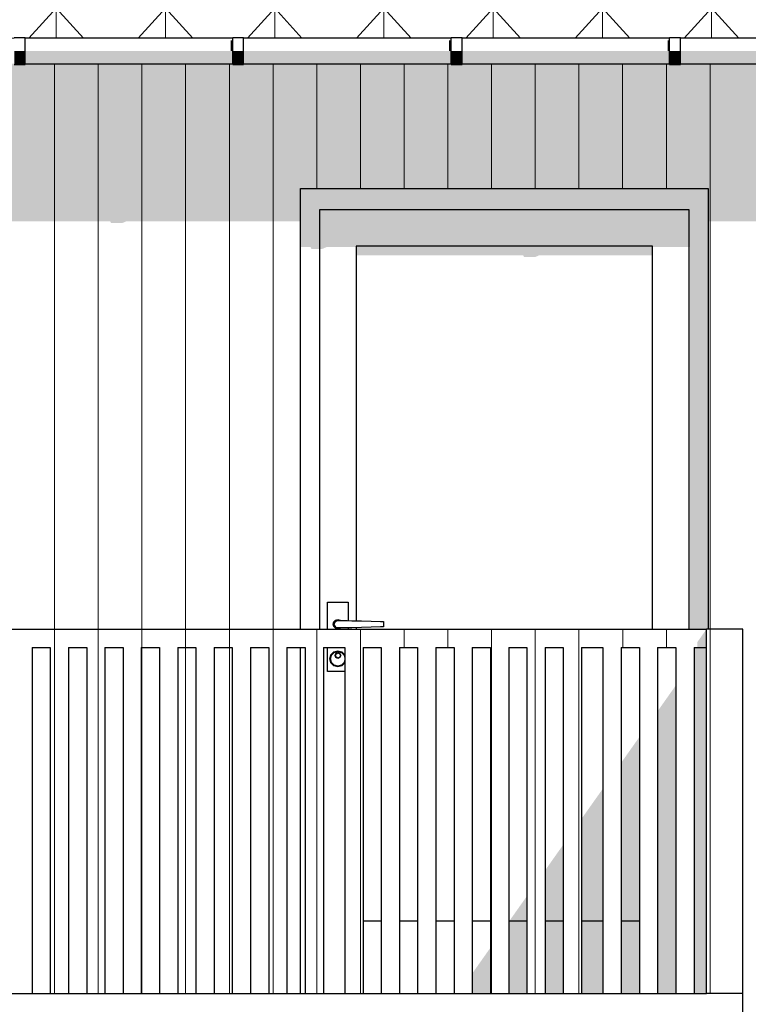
# Model space of a CAD drawing. Header units: millimetres. Extents: x -187988 to -148208, y 72497 to 86342.
# Tile 12 of 22: x -170180 to -168179, y 81171 to 83873. Entities that reach past the tile are written whole.
import ezdxf

# ---------------------------------------------------------------- set-up
doc = ezdxf.new("R2010")
doc.units = ezdxf.units.MM
doc.header["$LTSCALE"] = 0.5
doc.header["$MEASUREMENT"] = 0
doc.linetypes.add('PLINE', pattern=[0])
for name, color, linetype in [('23-- Yttervegger(Nye konstruksjoner)', 7, 'Continuous'), ('231- Bærende yttervegger(Nye konstruksjoner)', 7, 'Continuous'), ('244- Vinduer_ dører_ foldevegger(Nye konstruksjoner)', 7, 'Continuous'), ('25-- Dekker(Nye konstruksjoner)', 7, 'Continuous'), ('265- Gesimser_ takrenner og nedløp(Nye konstruksjoner)', 7, 'Continuous')]:
    doc.layers.add(name, color=color, linetype=linetype)
doc.layers.add('235- Utvendig kledning og overflate(Nye konstruksjoner)', color=7, linetype='Continuous', lineweight=0)
doc.layers.add('262- Taktekking(Nye konstruksjoner)', color=7, linetype='Continuous', lineweight=0)

# ---------------------------------------------------------------- blocks, each defined once
blk = doc.blocks.new('*X13')
at = {"layer": '235- Utvendig kledning og overflate(Nye konstruksjoner)', "linetype": 'PLINE'}
for p, q in [((-170084.1, 83752.4), (-170084.1, 82200)), ((-170084.1, 82200), (-170084.1, 83752.4)), ((-169964, 83752.4), (-169964, 82200)), ((-169964, 82200), (-169964, 83752.4)), ((-169844, 83752.4), (-169844, 82200)), ((-169844, 82200), (-169844, 83752.4)), ((-169724, 83752.4), (-169724, 82200)), ((-169724, 82200), (-169724, 83752.4)), ((-169603.9, 83752.4), (-169603.9, 82200)), ((-169603.9, 82200), (-169603.9, 83752.4)), ((-169483.9, 83752.4), (-169483.9, 82200)), ((-169483.9, 82200), (-169483.9, 83752.4)), ((-169363.9, 83752.4), (-169363.9, 83410)), ((-169363.9, 83410), (-169363.9, 83752.4)), ((-169243.8, 83752.4), (-169243.8, 83410)), ((-169243.8, 83410), (-169243.8, 83752.4)), ((-169123.8, 83752.4), (-169123.8, 83410)), ((-169123.8, 83410), (-169123.8, 83752.4)), ((-169003.8, 83752.4), (-169003.8, 83410)), ((-169003.8, 83410), (-169003.8, 83752.4)), ((-168883.8, 83752.4), (-168883.8, 83410)), ((-168883.8, 83410), (-168883.8, 83752.4)), ((-168763.7, 83752.4), (-168763.7, 83410)), ((-168763.7, 83410), (-168763.7, 83752.4)), ((-168643.7, 83752.4), (-168643.7, 83410)), ((-168643.7, 83410), (-168643.7, 83752.4)), ((-168523.7, 83752.4), (-168523.7, 83410)), ((-168523.7, 83410), (-168523.7, 83752.4)), ((-168403.6, 83752.4), (-168403.6, 83410)), ((-168403.6, 83410), (-168403.6, 83752.4)), ((-168283.6, 83752.4), (-168283.6, 82200)), ((-168283.6, 82200), (-168283.6, 83752.4))]:
    blk.add_line(p, q, dxfattribs=at)
blk = doc.blocks.new('*X45')
at = {"layer": '235- Utvendig kledning og overflate(Nye konstruksjoner)', "linetype": 'PLINE'}
for p, q in [((-169844, 82150), (-169844, 81200)), ((-169844, 81200), (-169844, 82150))]:
    blk.add_line(p, q, dxfattribs=at)
blk = doc.blocks.new('*X46')
at = {"layer": '235- Utvendig kledning og overflate(Nye konstruksjoner)', "linetype": 'PLINE'}
for p, q in [((-169724, 82150), (-169724, 81200)), ((-169724, 81200), (-169724, 82150))]:
    blk.add_line(p, q, dxfattribs=at)
blk = doc.blocks.new('*X47')
at = {"layer": '235- Utvendig kledning og overflate(Nye konstruksjoner)', "linetype": 'PLINE'}
for p, q in [((-169603.9, 82150), (-169603.9, 81200)), ((-169603.9, 81200), (-169603.9, 82150))]:
    blk.add_line(p, q, dxfattribs=at)
blk = doc.blocks.new('*X246')
at = {"layer": '235- Utvendig kledning og overflate(Nye konstruksjoner)', "linetype": 'PLINE'}
for p, q in [((-169964, 82150), (-169964, 81200)), ((-169964, 81200), (-169964, 82150))]:
    blk.add_line(p, q, dxfattribs=at)
blk = doc.blocks.new('*X247')
at = {"layer": '235- Utvendig kledning og overflate(Nye konstruksjoner)', "linetype": 'PLINE'}
for p, q in [((-170084.1, 82150), (-170084.1, 81200)), ((-170084.1, 81200), (-170084.1, 82150))]:
    blk.add_line(p, q, dxfattribs=at)
blk = doc.blocks.new('*X250')
at = {"layer": '235- Utvendig kledning og overflate(Nye konstruksjoner)', "linetype": 'PLINE'}
for p, q in [((-169363.9, 82150), (-169363.9, 81200)), ((-169363.9, 81200), (-169363.9, 82150))]:
    blk.add_line(p, q, dxfattribs=at)
blk = doc.blocks.new('*X251')
at = {"layer": '235- Utvendig kledning og overflate(Nye konstruksjoner)', "linetype": 'PLINE'}
for p, q in [((-169483.9, 82150), (-169483.9, 81200)), ((-169483.9, 81200), (-169483.9, 82150))]:
    blk.add_line(p, q, dxfattribs=at)
blk = doc.blocks.new('*X252')
at = {"layer": '235- Utvendig kledning og overflate(Nye konstruksjoner)', "linetype": 'PLINE'}
for p, q in [((-169243.8, 82150), (-169243.8, 81200)), ((-169243.8, 81200), (-169243.8, 82150))]:
    blk.add_line(p, q, dxfattribs=at)
blk = doc.blocks.new('*X256')
at = {"layer": '235- Utvendig kledning og overflate(Nye konstruksjoner)', "linetype": 'PLINE'}
for p, q in [((-168883.8, 82150), (-168883.8, 81200)), ((-168883.8, 81200), (-168883.8, 82150))]:
    blk.add_line(p, q, dxfattribs=at)
blk = doc.blocks.new('*X257')
at = {"layer": '235- Utvendig kledning og overflate(Nye konstruksjoner)', "linetype": 'PLINE'}
for p, q in [((-168763.7, 82150), (-168763.7, 81200)), ((-168763.7, 81200), (-168763.7, 82150))]:
    blk.add_line(p, q, dxfattribs=at)
blk = doc.blocks.new('*X258')
at = {"layer": '235- Utvendig kledning og overflate(Nye konstruksjoner)', "linetype": 'PLINE'}
for p, q in [((-168643.7, 82150), (-168643.7, 81200)), ((-168643.7, 81200), (-168643.7, 82150))]:
    blk.add_line(p, q, dxfattribs=at)
blk = doc.blocks.new('*X283')
at = {"layer": '235- Utvendig kledning og overflate(Nye konstruksjoner)', "linetype": 'PLINE'}
for p, q in [((-168283.6, 82200), (-168283.6, 81200)), ((-168283.6, 81200), (-168283.6, 82200))]:
    blk.add_line(p, q, dxfattribs=at)
blk = doc.blocks.new('*X284')
at = {"layer": '235- Utvendig kledning og overflate(Nye konstruksjoner)', "linetype": 'PLINE'}
for p, q in [((-172964.8, 82200), (-172964.8, 82150)), ((-172964.8, 82150), (-172964.8, 82200)), ((-172844.8, 82200), (-172844.8, 82150)), ((-172844.8, 82150), (-172844.8, 82200)), ((-172724.7, 82200), (-172724.7, 82150)), ((-172724.7, 82150), (-172724.7, 82200)), ((-172604.7, 82200), (-172604.7, 82150)), ((-172604.7, 82150), (-172604.7, 82200)), ((-172484.7, 82200), (-172484.7, 82150)), ((-172484.7, 82150), (-172484.7, 82200)), ((-172364.6, 82200), (-172364.6, 82150)), ((-172364.6, 82150), (-172364.6, 82200)), ((-172244.6, 82200), (-172244.6, 82150)), ((-172244.6, 82150), (-172244.6, 82200)), ((-172124.6, 82200), (-172124.6, 82150)), ((-172124.6, 82150), (-172124.6, 82200)), ((-172004.5, 82200), (-172004.5, 82150)), ((-172004.5, 82150), (-172004.5, 82200)), ((-171884.5, 82200), (-171884.5, 82150)), ((-171884.5, 82150), (-171884.5, 82200)), ((-171764.5, 82200), (-171764.5, 82150)), ((-171764.5, 82150), (-171764.5, 82200)), ((-171644.4, 82200), (-171644.4, 82150)), ((-171644.4, 82150), (-171644.4, 82200)), ((-171524.4, 82200), (-171524.4, 82150)), ((-171524.4, 82150), (-171524.4, 82200)), ((-171404.4, 82200), (-171404.4, 82150)), ((-171404.4, 82150), (-171404.4, 82200)), ((-171284.4, 82200), (-171284.4, 82150)), ((-171284.4, 82150), (-171284.4, 82200)), ((-171164.3, 82200), (-171164.3, 82150)), ((-171164.3, 82150), (-171164.3, 82200)), ((-171044.3, 82200), (-171044.3, 82150)), ((-171044.3, 82150), (-171044.3, 82200)), ((-170924.3, 82200), (-170924.3, 82150)), ((-170924.3, 82150), (-170924.3, 82200)), ((-170804.2, 82200), (-170804.2, 82150)), ((-170804.2, 82150), (-170804.2, 82200)), ((-170684.2, 82200), (-170684.2, 82150)), ((-170684.2, 82150), (-170684.2, 82200)), ((-170564.2, 82200), (-170564.2, 82150)), ((-170564.2, 82150), (-170564.2, 82200)), ((-170444.1, 82200), (-170444.1, 82150)), ((-170444.1, 82150), (-170444.1, 82200)), ((-170324.1, 82200), (-170324.1, 82150)), ((-170324.1, 82150), (-170324.1, 82200)), ((-170204.1, 82200), (-170204.1, 82150)), ((-170204.1, 82150), (-170204.1, 82200)), ((-170084, 82200), (-170084, 82150)), ((-170084, 82150), (-170084, 82200)), ((-169964, 82200), (-169964, 82150)), ((-169964, 82150), (-169964, 82200)), ((-169844, 82200), (-169844, 82150)), ((-169844, 82150), (-169844, 82200)), ((-169723.9, 82200), (-169723.9, 82150)), ((-169723.9, 82150), (-169723.9, 82200)), ((-169603.9, 82200), (-169603.9, 82150)), ((-169603.9, 82150), (-169603.9, 82200)), ((-169483.9, 82200), (-169483.9, 82150)), ((-169483.9, 82150), (-169483.9, 82200)), ((-169363.9, 82200), (-169363.9, 82150)), ((-169363.9, 82150), (-169363.9, 82200)), ((-169243.8, 82200), (-169243.8, 82150)), ((-169243.8, 82150), (-169243.8, 82200)), ((-169123.8, 82200), (-169123.8, 82150)), ((-169123.8, 82150), (-169123.8, 82200)), ((-169003.8, 82200), (-169003.8, 82150)), ((-169003.8, 82150), (-169003.8, 82200)), ((-168883.7, 82200), (-168883.7, 82150)), ((-168883.7, 82150), (-168883.7, 82200)), ((-168763.7, 82200), (-168763.7, 82150)), ((-168763.7, 82150), (-168763.7, 82200)), ((-168643.7, 82200), (-168643.7, 82150)), ((-168643.7, 82150), (-168643.7, 82200)), ((-168523.6, 82200), (-168523.6, 82150)), ((-168523.6, 82150), (-168523.6, 82200)), ((-168403.6, 82200), (-168403.6, 82150)), ((-168403.6, 82150), (-168403.6, 82200))]:
    blk.add_line(p, q, dxfattribs=at)

msp = doc.modelspace()

# ---------------------------------------------------------------- hatches: boundary and pattern name
at = {"layer": '23-- Yttervegger(Nye konstruksjoner)', "linetype": 'Continuous'}
h = msp.add_hatch(color=256, dxfattribs=at)
h.paths.add_polyline_path([(-173093.7, 83752.4), (-173093.7, 83539.5), (-172792.2, 83539.6), (-172792.2, 83539.5), (-173093.7, 83539.5), (-173093.7, 83319.8), (-172930.9, 83319.8), (-172928.8, 83314.9), (-172898.8, 83314.9), (-172886.9, 83319.8), (-172330.9, 83319.8), (-172328.8, 83314.9), (-172298.8, 83314.9), (-172286.9, 83319.8), (-172159.7, 83319.8), (-172159.7, 83420), (-170239.7, 83420), (-170239.7, 83319.8), (-169930.9, 83319.8), (-169928.7, 83314.9), (-169898.7, 83314.9), (-169886.9, 83319.8), (-169408.7, 83319.8), (-169408.7, 83410), (-168288.7, 83410), (-168288.7, 83319.8), (-168130.8, 83319.8), (-168128.7, 83314.9), (-168098.7, 83314.9), (-168086.9, 83319.8), (-167998.7, 83319.8), (-167998.7, 83420), (-166078.7, 83420), (-166078.7, 83319.9), (-165730.8, 83319.9), (-165728.7, 83315), (-165698.7, 83315), (-165686.9, 83319.9), (-165498.3, 83319.9), (-165498.3, 83113.1), (-165492.9, 83095.5), (-165298.3, 82932.8), (-165298.3, 82785.2), (-165301.3, 82772.7), (-165301.3, 82742.7), (-165298.3, 82734.4), (-165298.3, 82185.2), (-165301.3, 82172.7), (-165301.3, 82142.7), (-165298.3, 82134.4), (-165298.3, 81585.2), (-165301.3, 81572.7), (-165301.3, 81542.7), (-165298.3, 81534.4), (-165298.3, 81200), (-165207.7, 81200), (-165207.7, 81693.8), (-165247.7, 81693.8), (-165247.7, 81723.8), (-165207.7, 81723.8), (-165207.7, 82293.8), (-165247.7, 82293.8), (-165247.7, 82323.8), (-165207.7, 82323.8), (-165207.7, 82893.8), (-165247.7, 82893.8), (-165247.7, 82923.8), (-165207.7, 82923.8), (-165207.7, 83116.5), (-165356.9, 83241.2), (-165356.9, 83319.9), (-165338.2, 83319.9), (-165312.6, 83330.5), (-165277.6, 83370.6), (-165242.6, 83429.5), (-165228.7, 83463), (-165228.7, 83389.3), (-165208.7, 83389.3), (-165207.7, 83391.3), (-165207.7, 83752.4), (-165364.7, 83752.4), (-165364.7, 83750.4), (-165394.7, 83750.4), (-165394.7, 83752.4), (-165964.7, 83752.4), (-165964.7, 83750.4), (-165994.7, 83750.4), (-165994.7, 83752.4), (-166564.7, 83752.4), (-166564.7, 83750.4), (-166594.7, 83750.4), (-166594.7, 83752.4), (-167164.7, 83752.4), (-167164.7, 83750.4), (-167194.7, 83750.4), (-167194.7, 83752.4), (-167764.7, 83752.4), (-167764.7, 83750.4), (-167794.7, 83750.4), (-167794.7, 83752.4), (-168364.7, 83752.4), (-168364.7, 83750.4), (-168394.7, 83750.4), (-168394.7, 83752.4), (-168964.7, 83752.4), (-168964.7, 83750.4), (-168994.7, 83750.4), (-168994.7, 83752.4), (-169564.7, 83752.4), (-169564.7, 83750.4), (-169594.7, 83750.4), (-169594.7, 83752.4), (-170164.7, 83752.4), (-170164.7, 83750.4), (-170194.7, 83750.4), (-170194.7, 83752.4), (-170764.7, 83752.4), (-170764.7, 83750.4), (-170794.7, 83750.4), (-170794.7, 83752.4), (-171364.7, 83752.4), (-171364.7, 83750.4), (-171394.7, 83750.4), (-171394.7, 83752.4), (-171964.7, 83752.4), (-171964.7, 83750.4), (-171994.7, 83750.4), (-171994.7, 83752.4), (-172564.7, 83752.4), (-172564.7, 83750.4), (-172594.7, 83750.4), (-172594.7, 83752.4)])
h.paths.add_polyline_path([(-172192.2, 83539.5), (-172762.2, 83539.5), (-172762.2, 83539.6), (-172192.2, 83539.6)], flags=0)
h.paths.add_polyline_path([(-172162.2, 83539.5), (-172162.2, 83539.6), (-171592.2, 83539.6), (-171592.2, 83539.5)], flags=0)
h.paths.add_polyline_path([(-171562.2, 83539.5), (-171562.2, 83539.6), (-170992.1, 83539.6), (-170992.2, 83539.5)], flags=0)
h.paths.add_polyline_path([(-170962.2, 83539.5), (-170962.1, 83539.6), (-170392.1, 83539.6), (-170392.1, 83539.5)], flags=0)
h.paths.add_polyline_path([(-170362.1, 83539.5), (-170362.1, 83539.6), (-169792.1, 83539.6), (-169792.1, 83539.5)], flags=0)
h.paths.add_polyline_path([(-169192.1, 83539.5), (-169762.1, 83539.5), (-169762.1, 83539.6), (-169192.1, 83539.6)], flags=0)
h.paths.add_polyline_path([(-169162.1, 83539.5), (-169162.1, 83539.6), (-168592.1, 83539.6), (-168592.1, 83539.6)], flags=0)
h.paths.add_polyline_path([(-168562.1, 83539.6), (-168562.1, 83539.6), (-167992.1, 83539.6), (-167992.1, 83539.6)], flags=0)
h.paths.add_polyline_path([(-167962.1, 83539.6), (-167962.1, 83539.6), (-167392.1, 83539.6), (-167392.1, 83539.6)], flags=0)
h.paths.add_polyline_path([(-167362.1, 83539.6), (-167362.1, 83539.6), (-166792.1, 83539.6)], flags=0)
h.paths.add_polyline_path([(-165449.2, 83402.3), (-165445.9, 83405.9), (-165439.7, 83410.3)], flags=0)
h.paths.add_polyline_path([(-165415.5, 83427.5), (-165409.3, 83431.8), (-165406.1, 83432.8)], flags=0)
h.paths.add_polyline_path([(-165361.2, 83432.8), (-165359.3, 83431.8), (-165359.3, 83427.5)], flags=0)
at = {"layer": '231- Bærende yttervegger(Nye konstruksjoner)', "linetype": 'Continuous'}
msp.add_hatch(color=256, dxfattribs=at).paths.add_polyline_path([(-168293.7, 82200), (-168318.7, 82164.6), (-168318.7, 82150), (-168293.7, 82150)])
at = {"layer": '244- Vinduer_ dører_ foldevegger(Nye konstruksjoner)', "linetype": 'Continuous'}
for points in [[(-169408.7, 83340), (-169355.7, 83340), (-169355.7, 83352), (-168341.7, 83352), (-168341.7, 83340), (-168288.7, 83340), (-168288.7, 83410), (-169408.7, 83410)], [(-169408.7, 83340), (-169408.7, 83249.1), (-169380.8, 83249.1), (-169378.7, 83244.2), (-169355.7, 83244.2), (-169355.7, 83340)], [(-169355.7, 83252), (-169255.7, 83252), (-168441.7, 83252), (-168341.7, 83252), (-168341.7, 83352), (-169355.7, 83352)], [(-168341.7, 83340), (-168341.7, 83249.1), (-168338.7, 83249.1), (-168338.7, 82200), (-168288.7, 82200), (-168288.7, 83340)], [(-169355.7, 83244.2), (-169348.7, 83244.2), (-169336.9, 83249.1), (-169255.7, 83249.1), (-169255.7, 83252), (-169355.7, 83252)], [(-169255.7, 83252), (-169255.7, 83226.5), (-168796.8, 83226.5), (-168794.7, 83221.6), (-168764.7, 83221.6), (-168752.9, 83226.5), (-168441.7, 83226.5), (-168441.7, 83252)], [(-168441.7, 83252), (-168441.7, 83249.1), (-168341.7, 83249.1), (-168341.7, 83252)], [(-169316.1, 82220), (-169316.9, 82220.5), (-169318.7, 82214), (-169317.7, 82214)], [(-169317.7, 82214), (-169318.7, 82214), (-169316.9, 82207.5), (-169316.1, 82208)], [(-169316.1, 82208), (-169316.9, 82207.5), (-169312.2, 82202.7), (-169311.7, 82203.6)], [(-169311.7, 82203.6), (-169312.2, 82202.7), (-169305.7, 82201), (-169305.7, 82202)], [(-169305.7, 82202), (-169305.7, 82201), (-169299.2, 82202.7), (-169299.7, 82203.6)], [(-169299.7, 82203.6), (-169299.2, 82202.7), (-169297.9, 82204), (-169299.3, 82204)], [(-168327.7, 82150), (-168327.7, 81200), (-168293.7, 81200), (-168293.7, 82150)], [(-169323, 82129), (-169324.7, 82130), (-169327.7, 82119), (-169325.7, 82119)], [(-169325.7, 82119), (-169327.7, 82119), (-169324.7, 82108), (-169323, 82109)], [(-169312.7, 82128), (-169313.7, 82128), (-169311.3, 82122.3), (-169310.6, 82123.1)], [(-169310.6, 82123.1), (-169311.3, 82122.3), (-169305.7, 82120), (-169305.7, 82121)], [(-169305.7, 82121), (-169305.7, 82120), (-169300, 82122.3), (-169300.7, 82123.1)], [(-169323, 82109), (-169324.7, 82108), (-169316.7, 82099.9), (-169315.7, 82101.7)], [(-169315.7, 82101.7), (-169316.7, 82099.9), (-169305.7, 82097), (-169305.7, 82099)], [(-169305.7, 82099), (-169305.7, 82097), (-169294.7, 82099.9), (-169295.7, 82101.7)], [(-168377.7, 82045.9), (-168427.7, 81975.2), (-168427.7, 81400), (-168377.7, 81400)], [(-168527.7, 81400), (-168477.7, 81400), (-168477.7, 81904.4), (-168527.7, 81833.7)], [(-168636.7, 81400), (-168577.7, 81400), (-168577.7, 81763), (-168636.7, 81679.6)], [(-168736.7, 81400), (-168686.7, 81400), (-168686.7, 81608.9), (-168736.7, 81538.2)], [(-168834.3, 81400), (-168786.7, 81400), (-168786.7, 81467.4)], [(-168834.3, 81400), (-168836.7, 81396.7), (-168836.7, 81200), (-168786.7, 81200), (-168786.7, 81400)], [(-168736.7, 81400), (-168736.7, 81200), (-168686.7, 81200), (-168686.7, 81400)], [(-168636.7, 81200), (-168577.7, 81200), (-168577.7, 81400), (-168636.7, 81400)], [(-168527.7, 81400), (-168527.7, 81200), (-168477.7, 81200), (-168477.7, 81400)], [(-168377.7, 81400), (-168427.7, 81400), (-168427.7, 81200), (-168377.7, 81200)], [(-168886.7, 81326), (-168936.7, 81255.3), (-168936.7, 81200), (-168886.7, 81200)]]:
    msp.add_hatch(color=256, dxfattribs=at).paths.add_polyline_path(points)
at = {"layer": '262- Taktekking(Nye konstruksjoner)', "linetype": 'Continuous'}
h = msp.add_hatch(dxfattribs=at)
h.set_pattern_fill('Tak_03_0003', color=256, style=0, pattern_type=2)
h.set_pattern_definition([(90, (-181179.66, 83822.35), (300, 0.0004), []), (312.1863, (-181179.66, 83905.1), (300, 331.014), [111.683, -335.049]), (312.1863, (-180879.66, 83905.1), (300, 331.014), [111.683, -335.049]), (7e-05, (-181104.66, 83822.35), (0, 331.013), [150, -150]), (47.8138, (-180954.66, 83822.35), (-300, 331.013), [111.683, -335.05]), (47.8138, (-180654.66, 83822.35), (-300, 331.013), [111.683, -335.05])])
h.paths.add_polyline_path([(-181179.7, 83822.4), (-180994.7, 83822.4), (-180994.7, 83824.4), (-180964.7, 83824.4), (-180964.7, 83822.4), (-180394.7, 83822.4), (-180394.7, 83824.4), (-180364.7, 83824.4), (-180364.7, 83822.4), (-179794.7, 83822.4), (-179794.7, 83824.4), (-179764.7, 83824.4), (-179764.7, 83822.4), (-179194.7, 83822.4), (-179194.7, 83824.4), (-179164.7, 83824.4), (-179164.7, 83822.4), (-178594.7, 83822.4), (-178594.7, 83824.4), (-178564.7, 83824.4), (-178564.7, 83822.4), (-177994.7, 83822.4), (-177994.7, 83824.4), (-177964.7, 83824.4), (-177964.7, 83822.4), (-177394.7, 83822.4), (-177394.7, 83824.4), (-177364.7, 83824.4), (-177364.7, 83822.4), (-176794.7, 83822.4), (-176794.7, 83824.4), (-176764.7, 83824.4), (-176764.7, 83822.4), (-176194.7, 83822.4), (-176194.7, 83824.4), (-176164.7, 83824.4), (-176164.7, 83822.4), (-175594.7, 83822.4), (-175594.7, 83824.4), (-175564.7, 83824.4), (-175564.7, 83822.4), (-174994.7, 83822.4), (-174994.7, 83824.4), (-174964.7, 83824.4), (-174964.7, 83822.4), (-174394.7, 83822.4), (-174394.7, 83824.4), (-174364.7, 83824.4), (-174364.7, 83822.4), (-173794.7, 83822.4), (-173794.7, 83824.4), (-173764.7, 83824.4), (-173764.7, 83822.4), (-173194.7, 83822.4), (-173194.7, 83824.4), (-173164.7, 83824.4), (-173164.7, 83822.4), (-172594.7, 83822.4), (-172594.7, 83824.4), (-172564.7, 83824.4), (-172564.7, 83822.4), (-171994.7, 83822.4), (-171994.7, 83824.4), (-171964.7, 83824.4), (-171964.7, 83822.4), (-171394.7, 83822.4), (-171394.7, 83824.4), (-171364.7, 83824.4), (-171364.7, 83822.4), (-170794.7, 83822.4), (-170794.7, 83824.4), (-170764.7, 83824.4), (-170764.7, 83822.4), (-170194.7, 83822.4), (-170194.7, 83824.4), (-170164.7, 83824.4), (-170164.7, 83822.4), (-169594.7, 83822.4), (-169594.7, 83824.4), (-169564.7, 83824.4), (-169564.7, 83822.4), (-168994.7, 83822.4), (-168994.7, 83824.4), (-168964.7, 83824.4), (-168964.7, 83822.4), (-168394.7, 83822.4), (-168394.7, 83824.4), (-168364.7, 83824.4), (-168364.7, 83822.4), (-167794.7, 83822.4), (-167794.7, 83824.4), (-167764.7, 83824.4), (-167764.7, 83822.4), (-167194.7, 83822.4), (-167194.7, 83824.4), (-167164.7, 83824.4), (-167164.7, 83822.4), (-166594.7, 83822.4), (-166594.7, 83922.4), (-181179.7, 83922.3)])
at = {"layer": '265- Gesimser_ takrenner og nedløp(Nye konstruksjoner)', "linetype": 'Continuous'}
for points in [[(-169594.7, 83816.5), (-169600.2, 83816.5), (-169600.2, 83787.4), (-169594.7, 83787.4)], [(-169000.2, 83816.5), (-169000.2, 83787.4), (-168994.7, 83787.4), (-168994.7, 83816.5)], [(-168400.2, 83816.5), (-168400.2, 83787.4), (-168394.7, 83787.4), (-168394.7, 83816.5)], [(-170194.7, 83760.3), (-170164.7, 83760.3), (-170164.7, 83787.4), (-170194.7, 83787.4)], [(-170164.7, 83787.4), (-170164.7, 83761.7), (-169594.7, 83761.7), (-169594.7, 83787.4)], [(-170164.7, 83761.7), (-170164.7, 83752.4), (-169594.7, 83752.4), (-169594.7, 83761.7)], [(-169594.7, 83760.3), (-169564.7, 83760.3), (-169564.7, 83787.4), (-169594.7, 83787.4)], [(-169564.7, 83761.7), (-168994.7, 83761.7), (-168994.7, 83787.4), (-169564.7, 83787.4)], [(-169564.7, 83752.4), (-168994.7, 83752.4), (-168994.7, 83761.7), (-169564.7, 83761.7)], [(-168994.7, 83760.3), (-168964.7, 83760.3), (-168964.7, 83787.4), (-168994.7, 83787.4)], [(-168964.7, 83787.4), (-168964.7, 83761.7), (-168394.7, 83761.7), (-168394.7, 83787.4)], [(-168964.7, 83752.4), (-168394.7, 83752.4), (-168394.7, 83761.7), (-168964.7, 83761.7)], [(-168394.7, 83760.3), (-168364.7, 83760.3), (-168364.7, 83787.4), (-168394.7, 83787.4)], [(-168364.7, 83787.4), (-168364.7, 83761.7), (-167794.7, 83761.7), (-167794.7, 83787.4)], [(-168364.7, 83752.4), (-167794.7, 83752.4), (-167794.7, 83761.7), (-168364.7, 83761.7)], [(-170194.7, 83750.4), (-170164.7, 83750.4), (-170164.7, 83760.3), (-170194.7, 83760.3)], [(-169594.7, 83750.4), (-169564.7, 83750.4), (-169564.7, 83760.3), (-169594.7, 83760.3)], [(-168994.7, 83750.4), (-168964.7, 83750.4), (-168964.7, 83760.3), (-168994.7, 83760.3)], [(-168394.7, 83750.4), (-168364.7, 83750.4), (-168364.7, 83760.3), (-168394.7, 83760.3)]]:
    msp.add_hatch(color=256, dxfattribs=at).paths.add_polyline_path(points)

# ---------------------------------------------------------------- linework, layer by layer
at = {"layer": '231- Bærende yttervegger(Nye konstruksjoner)', "linetype": 'PLINE'}
for p, q in [((-173043.4, 82200), (-168293.7, 82200)), ((-168193.7, 82200), (-168293.7, 82200)), ((-168293.7, 81200), (-168293.7, 82200)), ((-168193.7, 81200), (-168193.7, 82200)), ((-170145.7, 82150), (-170145.7, 81200)), ((-170145.7, 82150), (-170095.7, 82150)), ((-170095.7, 82150), (-170095.7, 81200)), ((-170045.7, 82150), (-170045.7, 81200)), ((-170045.7, 82150), (-169995.7, 82150)), ((-169995.7, 82150), (-169995.7, 81200)), ((-169945.7, 82150), (-169945.7, 81200)), ((-169945.7, 82150), (-169895.7, 82150)), ((-169895.7, 82150), (-169895.7, 81200)), ((-169845.7, 82150), (-169845.7, 81200)), ((-169845.7, 82150), (-169795.7, 82150)), ((-169795.7, 82150), (-169795.7, 81200)), ((-169745.7, 82150), (-169745.7, 81200)), ((-169745.7, 82150), (-169695.7, 82150)), ((-169695.7, 82150), (-169695.7, 81200)), ((-169645.7, 82150), (-169645.7, 81200)), ((-169645.7, 82150), (-169595.7, 82150)), ((-169595.7, 82150), (-169595.7, 81200)), ((-169545.7, 82150), (-169545.7, 81200)), ((-169545.7, 82150), (-169495.7, 82150)), ((-169495.7, 82150), (-169495.7, 81200)), ((-169445.7, 82150), (-169445.7, 81200)), ((-169445.7, 82150), (-169395.7, 82150)), ((-169395.7, 82150), (-169395.7, 81200)), ((-169345.7, 82150), (-169345.7, 81200)), ((-169345.7, 82150), (-169286.7, 82150)), ((-169286.7, 82150), (-169286.7, 81200)), ((-169236.7, 82150), (-169236.7, 81200)), ((-169236.7, 82150), (-169186.7, 82150)), ((-169186.7, 82150), (-169186.7, 81200)), ((-169136.7, 82150), (-169136.7, 81200)), ((-169136.7, 82150), (-169086.7, 82150)), ((-169086.7, 82150), (-169086.7, 81200)), ((-169036.7, 82150), (-169036.7, 81200)), ((-169036.7, 82150), (-168986.7, 82150)), ((-168986.7, 82150), (-168986.7, 81200)), ((-168936.7, 82150), (-168936.7, 81200)), ((-168936.7, 82150), (-168886.7, 82150)), ((-168886.7, 82150), (-168886.7, 81200)), ((-168836.7, 82150), (-168836.7, 81200)), ((-168836.7, 82150), (-168786.7, 82150)), ((-168786.7, 82150), (-168786.7, 81200)), ((-168736.7, 82150), (-168736.7, 81200)), ((-168736.7, 82150), (-168686.7, 82150)), ((-168686.7, 82150), (-168686.7, 81200)), ((-168636.7, 82150), (-168636.7, 81200)), ((-168636.7, 82150), (-168577.7, 82150)), ((-168577.7, 82150), (-168577.7, 81200)), ((-168527.7, 82150), (-168527.7, 81200)), ((-168527.7, 82150), (-168477.7, 82150)), ((-168477.7, 82150), (-168477.7, 81200)), ((-168427.7, 82150), (-168377.7, 82150)), ((-168427.7, 82150), (-168427.7, 81200)), ((-168377.7, 82150), (-168377.7, 81200)), ((-168327.7, 82150), (-168293.7, 82150)), ((-168327.7, 82150), (-168327.7, 81200)), ((-168193.7, 81200), (-168293.7, 81200))]:
    msp.add_line(p, q, dxfattribs=at)
at = {"layer": '244- Vinduer_ dører_ foldevegger(Nye konstruksjoner)', "linetype": 'PLINE'}
for p, q in [((-169408.7, 82200), (-169408.7, 83410)), ((-169408.7, 83410), (-168288.7, 83410)), ((-168288.7, 83410), (-168288.7, 82200)), ((-169355.7, 83252), (-169355.7, 83352)), ((-169355.7, 83352), (-168341.7, 83352)), ((-168341.7, 83352), (-168341.7, 83252)), ((-169355.7, 82200), (-169355.7, 83252)), ((-169255.7, 83252), (-169255.7, 82223.3)), ((-168441.7, 83252), (-169255.7, 83252)), ((-168441.7, 82200), (-168441.7, 83252)), ((-168341.7, 83252), (-168341.7, 82200)), ((-169334.2, 82274), (-169277.2, 82274)), ((-169334.2, 82200), (-169334.2, 82274)), ((-169277.2, 82274), (-169277.2, 82223.9)), ((-169316.9, 82220.5), (-169312.2, 82225.3)), ((-169316.1, 82220), (-169311.7, 82224.4)), ((-169314.3, 82219), (-169310.7, 82222.7)), ((-169312.2, 82225.3), (-169305.7, 82227)), ((-169311.7, 82224.4), (-169305.7, 82226)), ((-169310.7, 82222.7), (-169305.7, 82224)), ((-169305.7, 82227), (-169299.2, 82225.3)), ((-169305.7, 82226), (-169299.7, 82224.4)), ((-169305.7, 82224), (-169280.7, 82224)), ((-169299.7, 82224.4), (-169299.3, 82224)), ((-169299.2, 82225.3), (-169297.9, 82224)), ((-169280.7, 82224), (-169267.3, 82223.6)), ((-169267.3, 82223.6), (-169240.6, 82222.8)), ((-169240.6, 82222.8), (-169214.2, 82222)), ((-169214.2, 82222), (-169188.3, 82221.3)), ((-169188.3, 82221.3), (-169180.2, 82221)), ((-169180.2, 82221), (-169180.2, 82207)), ((-169318.7, 82214), (-169316.9, 82220.5)), ((-169316.9, 82207.5), (-169318.7, 82214)), ((-169317.7, 82214), (-169316.1, 82220)), ((-169316.1, 82208), (-169317.7, 82214)), ((-169312.2, 82202.7), (-169316.9, 82207.5)), ((-169311.7, 82203.6), (-169316.1, 82208)), ((-169315.7, 82214), (-169314.3, 82219)), ((-169314.3, 82209), (-169315.7, 82214)), ((-169310.7, 82205.3), (-169314.3, 82209)), ((-169305.7, 82201), (-169312.2, 82202.7)), ((-169305.7, 82202), (-169311.7, 82203.6)), ((-169305.7, 82204), (-169310.7, 82205.3)), ((-169280.7, 82204), (-169305.7, 82204)), ((-169299.7, 82203.6), (-169305.7, 82202)), ((-169299.2, 82202.7), (-169305.7, 82201)), ((-169299.3, 82204), (-169299.7, 82203.6)), ((-169297.9, 82204), (-169299.2, 82202.7)), ((-169267.3, 82204.4), (-169280.7, 82204)), ((-169277.2, 82204.1), (-169277.2, 82200)), ((-169240.6, 82205.2), (-169267.3, 82204.4)), ((-169255.7, 82204.7), (-169255.7, 82200)), ((-169214.2, 82206), (-169240.6, 82205.2)), ((-169188.3, 82206.7), (-169214.2, 82206)), ((-169180.2, 82207), (-169188.3, 82206.7)), ((-169408.7, 81200), (-169408.7, 82150)), ((-169334.2, 82084), (-169334.2, 82150)), ((-169316.7, 82138.1), (-169305.7, 82141)), ((-169305.7, 82141), (-169294.7, 82138.1)), ((-169327.7, 82119), (-169324.7, 82130)), ((-169324.7, 82108), (-169327.7, 82119)), ((-169325.7, 82119), (-169323, 82129)), ((-169323, 82109), (-169325.7, 82119)), ((-169324.7, 82130), (-169316.7, 82138.1)), ((-169323, 82129), (-169315.7, 82136.3)), ((-169315.7, 82136.3), (-169305.7, 82139)), ((-169313.7, 82128), (-169311.3, 82133.7)), ((-169311.3, 82122.3), (-169313.7, 82128)), ((-169312.7, 82128), (-169310.6, 82132.9)), ((-169310.6, 82123.1), (-169312.7, 82128)), ((-169311.3, 82133.7), (-169305.7, 82136)), ((-169305.7, 82120), (-169311.3, 82122.3)), ((-169310.6, 82132.9), (-169305.7, 82135)), ((-169305.7, 82121), (-169310.6, 82123.1)), ((-169305.7, 82139), (-169295.7, 82136.3)), ((-169305.7, 82136), (-169300, 82133.7)), ((-169305.7, 82135), (-169300.7, 82132.9)), ((-169300.7, 82123.1), (-169305.7, 82121)), ((-169300, 82122.3), (-169305.7, 82120)), ((-169300.7, 82132.9), (-169298.7, 82128)), ((-169298.7, 82128), (-169300.7, 82123.1)), ((-169300, 82133.7), (-169297.7, 82128)), ((-169297.7, 82128), (-169300, 82122.3)), ((-169295.7, 82136.3), (-169288.3, 82129)), ((-169294.7, 82138.1), (-169286.7, 82130)), ((-169288.3, 82129), (-169286.7, 82122.7)), ((-169286.7, 82115.3), (-169288.3, 82109)), ((-169316.7, 82099.9), (-169324.7, 82108)), ((-169315.7, 82101.7), (-169323, 82109)), ((-169305.7, 82097), (-169316.7, 82099.9)), ((-169305.7, 82099), (-169315.7, 82101.7)), ((-169295.7, 82101.7), (-169305.7, 82099)), ((-169294.7, 82099.9), (-169305.7, 82097)), ((-169288.3, 82109), (-169295.7, 82101.7)), ((-169286.7, 82108), (-169294.7, 82099.9)), ((-169286.7, 82084), (-169334.2, 82084)), ((-169236.7, 81400), (-169186.7, 81400)), ((-169136.7, 81400), (-169086.7, 81400)), ((-169036.7, 81400), (-168986.7, 81400)), ((-168936.7, 81400), (-168886.7, 81400)), ((-168836.7, 81400), (-168786.7, 81400)), ((-168736.7, 81400), (-168686.7, 81400)), ((-168636.7, 81400), (-168577.7, 81400)), ((-168527.7, 81400), (-168477.7, 81400))]:
    msp.add_line(p, q, dxfattribs=at)
at = {"layer": '25-- Dekker(Nye konstruksjoner)', "linetype": 'PLINE'}
for p, q in [((-173043.7, 81200), (-168293.7, 81200)), ((-168193.7, 81000), (-168193.7, 81200))]:
    msp.add_line(p, q, dxfattribs=at)
at = {"layer": '265- Gesimser_ takrenner og nedløp(Nye konstruksjoner)', "linetype": 'PLINE'}
for p, q in [((-170194.7, 83824.4), (-170164.7, 83824.4)), ((-170164.7, 83787.4), (-170164.7, 83824.4)), ((-169594.7, 83822.4), (-170164.7, 83822.4)), ((-169594.7, 83787.4), (-169594.7, 83824.4)), ((-169594.7, 83824.4), (-169564.7, 83824.4)), ((-169564.7, 83787.4), (-169564.7, 83824.4)), ((-168994.7, 83822.4), (-169564.7, 83822.4)), ((-168994.7, 83787.4), (-168994.7, 83824.4)), ((-168994.7, 83824.4), (-168964.7, 83824.4)), ((-168964.7, 83787.4), (-168964.7, 83824.4)), ((-168394.7, 83822.4), (-168964.7, 83822.4)), ((-168394.7, 83787.4), (-168394.7, 83824.4)), ((-168394.7, 83824.4), (-168364.7, 83824.4)), ((-168364.7, 83787.4), (-168364.7, 83824.4)), ((-167794.7, 83822.4), (-168364.7, 83822.4)), ((-170164.7, 83760.3), (-170164.7, 83787.4)), ((-169594.7, 83760.3), (-169594.7, 83787.4)), ((-169564.7, 83760.3), (-169564.7, 83787.4)), ((-168994.7, 83760.3), (-168994.7, 83787.4)), ((-168964.7, 83760.3), (-168964.7, 83787.4)), ((-168394.7, 83760.3), (-168394.7, 83787.4)), ((-168364.7, 83760.3), (-168364.7, 83787.4)), ((-170194.7, 83750.4), (-170164.7, 83750.4)), ((-170164.7, 83750.4), (-170164.7, 83760.3)), ((-170164.7, 83752.4), (-169594.7, 83752.4)), ((-169594.7, 83750.4), (-169594.7, 83760.3)), ((-169594.7, 83750.4), (-169564.7, 83750.4)), ((-169564.7, 83750.4), (-169564.7, 83760.3)), ((-169564.7, 83752.4), (-168994.7, 83752.4)), ((-168994.7, 83750.4), (-168994.7, 83760.3)), ((-168994.7, 83750.4), (-168964.7, 83750.4)), ((-168964.7, 83750.4), (-168964.7, 83760.3)), ((-168964.7, 83752.4), (-168394.7, 83752.4)), ((-168394.7, 83750.4), (-168394.7, 83760.3)), ((-168394.7, 83750.4), (-168364.7, 83750.4)), ((-168364.7, 83750.4), (-168364.7, 83760.3)), ((-168364.7, 83752.4), (-167794.7, 83752.4))]:
    msp.add_line(p, q, dxfattribs=at)

# ---------------------------------------------------------------- block references
at = {"layer": '23-- Yttervegger(Nye konstruksjoner)'}
for name in ['*X13', '*X45', '*X46', '*X47']:
    msp.add_blockref(name, (0, 0), dxfattribs=at)
at = {"layer": '231- Bærende yttervegger(Nye konstruksjoner)'}
for name in ['*X284', '*X283', '*X247', '*X246', '*X251', '*X250', '*X252', '*X256', '*X257', '*X258']:
    msp.add_blockref(name, (0, 0), dxfattribs=at)

doc.saveas('drawing.dxf')
